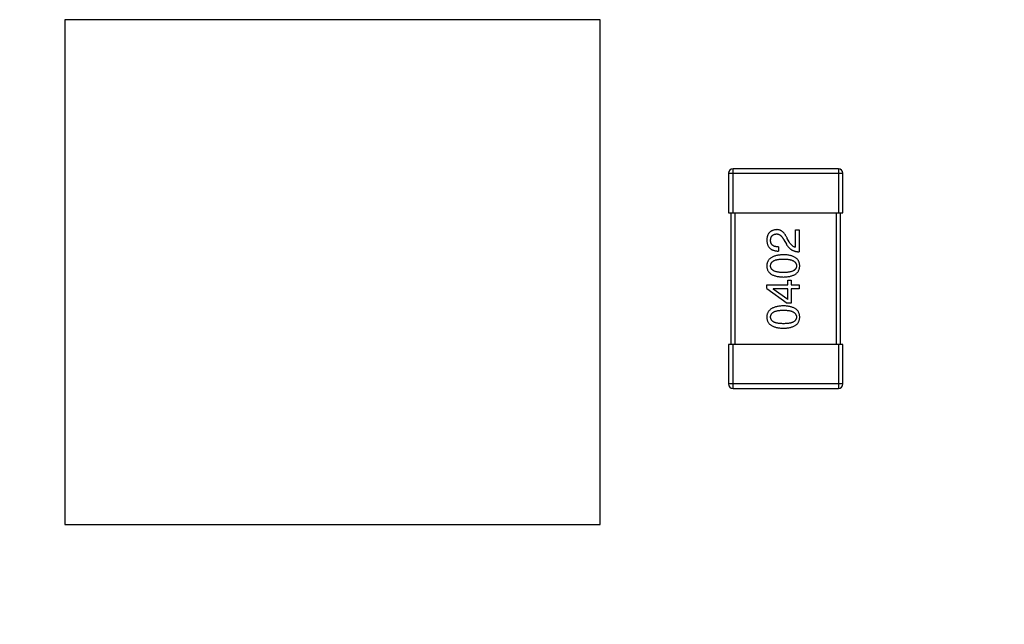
# Model space of a CAD drawing. Header units: millimetres. Extents: x 563 to 681, y 173 to 284.
# Tile 127 of 167: x 626.34 to 630.83, y 246.51 to 249.26. Entities that reach past the tile are written whole.
import ezdxf

# ---------------------------------------------------------------- set-up
doc = ezdxf.new("R2010")
doc.units = ezdxf.units.MM
doc.header["$LTSCALE"] = 30.734
doc.header["$PDMODE"] = 3
doc.header["$PDSIZE"] = 0.3125
doc.layers.get('0').update_dxf_attribs({"linetype": 'CONTINUOUS'})
doc.layers.get('Defpoints').update_dxf_attribs({"linetype": 'CONTINUOUS'})
doc.layers.add('dim', color=6, linetype='CONTINUOUS', lineweight=9)
doc.styles.add('Verdana', font='verdana.ttf', dxfattribs={"height": 2.5})
doc.dimstyles.new('aaaaaaaa 3.0', dxfattribs={"dimtxt": 2.5, "dimasz": 1.5, "dimexe": 1.25, "dimexo": 0.625, "dimtad": 1, "dimdec": 1, "dimzin": 9, "dimdsep": 46, "dimtxsty": 'Verdana', "dimcen": 0, "dimazin": 0, "dimtfac": 1, "dimtofl": 0, "dimtmove": 0, "dimatfit": 3, "dimfxl": 1, "dimlwd": 25, "dimlwe": 25, "dimarcsym": 0})

# ---------------------------------------------------------------- blocks, each defined once
blk = doc.blocks.new('*D25')
at = {"layer": 'Defpoints', "color": 0}
for p in [(632.6804, 246.5738), (610.3968, 245.3339), (632.6804, 233.3184)]:
    blk.add_point(p, dxfattribs=at)
at = {"layer": 'dim', "color": 0, "lineweight": 25}
for p, q in [((632.6804, 245.9488), (632.6804, 232.0684)), ((610.3968, 244.7089), (610.3968, 232.0684)), ((611.8968, 233.3184), (631.1804, 233.3184))]:
    blk.add_line(p, q, dxfattribs=at)
at = {"layer": 'dim', "color": 0}
for points in [[(611.8968, 233.5684), (611.8968, 233.0684), (610.3968, 233.3184)], [(631.1804, 233.0684), (631.1804, 233.5684), (632.6804, 233.3184)]]:
    blk.add_solid(points, dxfattribs=at)
at = {"layer": 'dim', "color": 0, "insert": (621.5386, 235.2454), "char_height": 2.5, "attachment_point": 5, "style": 'Verdana'}
blk.add_mtext('22.3', dxfattribs=at)

msp = doc.modelspace()

# ---------------------------------------------------------------- linework, layer by layer
at = {"linetype": 'Continuous'}
for p, q in [((626.548, 249.2638), (626.548, 246.9638)), ((628.9855, 249.2638), (626.548, 249.2638)), ((628.9855, 246.9638), (628.9855, 249.2638)), ((629.5703, 248.5639), (629.5703, 248.3839)), ((629.5703, 248.5639), (630.0903, 248.5639)), ((629.5903, 248.3839), (629.5903, 248.5839)), ((630.0703, 248.5839), (629.5903, 248.5839)), ((630.0703, 248.5839), (630.0703, 248.3839)), ((630.0903, 248.3839), (630.0903, 248.5639)), ((629.5703, 248.3839), (630.0903, 248.3839)), ((629.5803, 248.3839), (629.5803, 247.7839)), ((629.6003, 247.7839), (629.6003, 248.3839)), ((630.0603, 248.3839), (630.0603, 247.7839)), ((630.0803, 247.7839), (630.0803, 248.3839)), ((629.8744, 248.2267), (629.8744, 248.307)), ((629.8744, 248.307), (629.8916, 248.307)), ((629.8916, 248.307), (629.8916, 248.2062)), ((629.8219, 248.2603), (629.8334, 248.2406)), ((629.8465, 248.2513), (629.8375, 248.2669)), ((629.7973, 248.2283), (629.7973, 248.2095)), ((629.744, 248.0395), (629.744, 248.055)), ((629.744, 248.055), (629.8399, 248.055)), ((629.8399, 248.055), (629.8399, 248.0772)), ((629.8399, 248.0772), (629.8555, 248.0772)), ((629.8555, 248.0772), (629.8555, 248.055)), ((629.8555, 248.055), (629.8916, 248.055)), ((629.8916, 248.055), (629.8916, 248.037)), ((629.744, 248.0395), (629.8375, 247.9722)), ((629.7727, 248.037), (629.7727, 248.0362)), ((629.8399, 248.037), (629.7727, 248.037)), ((629.8399, 247.9895), (629.7727, 248.0362)), ((629.8399, 247.9895), (629.8399, 248.037)), ((629.8555, 248.037), (629.8555, 247.9722)), ((629.8916, 248.037), (629.8555, 248.037)), ((629.8555, 247.9722), (629.8375, 247.9722)), ((629.5703, 247.7839), (629.5703, 247.6039)), ((630.0903, 247.7839), (629.5703, 247.7839)), ((629.5903, 247.5839), (629.5903, 247.7839)), ((630.0703, 247.7839), (630.0703, 247.5839)), ((630.0903, 247.6039), (630.0903, 247.7839)), ((630.0903, 247.6039), (629.5703, 247.6039)), ((629.5903, 247.5839), (630.0703, 247.5839)), ((626.548, 246.9638), (628.9855, 246.9638))]:
    msp.add_line(p, q, dxfattribs=at)
for centre, start, end in [((629.5903, 248.5639), 90, 180), ((630.0703, 248.5639), 0, 90), ((629.5903, 247.6039), 180, 270), ((630.0703, 247.6039), 270, 0)]:
    msp.add_arc(centre, 0.02, start, end, dxfattribs=at)
for points, knots in [([(629.7883, 248.307), (629.7866, 248.3069), (629.7833, 248.3066), (629.7785, 248.3058), (629.774, 248.3047), (629.7699, 248.3033), (629.766, 248.3015), (629.7624, 248.2994), (629.7592, 248.297), (629.7563, 248.2942), (629.7536, 248.2911), (629.7513, 248.2876), (629.7493, 248.2839), (629.7476, 248.2798), (629.7463, 248.2754), (629.7452, 248.2707), (629.7444, 248.2656), (629.7442, 248.2621), (629.744, 248.2603)], [0, 0, 0, 0, 0.070688, 0.137741, 0.201612, 0.262778, 0.321223, 0.378455, 0.434411, 0.490146, 0.546362, 0.603392, 0.662208, 0.723401, 0.787372, 0.85442, 0.925153, 1, 1, 1, 1]), ([(629.7612, 248.2579), (629.7613, 248.259), (629.7614, 248.2612), (629.7618, 248.2644), (629.7624, 248.2673), (629.7631, 248.2701), (629.7641, 248.2727), (629.7652, 248.2751), (629.7666, 248.2772), (629.7681, 248.2792), (629.7699, 248.2809), (629.7718, 248.2825), (629.774, 248.2838), (629.7763, 248.285), (629.7788, 248.2859), (629.7815, 248.2866), (629.7844, 248.2871), (629.7864, 248.2873), (629.7875, 248.2874)], [0, 0, 0, 0, 0.076112, 0.148436, 0.216883, 0.281466, 0.34298, 0.402356, 0.459881, 0.51546, 0.571111, 0.62658, 0.683162, 0.741007, 0.801404, 0.863825, 0.930544, 1, 1, 1, 1]), ([(629.7875, 248.2874), (629.7883, 248.2874), (629.7899, 248.2875), (629.7923, 248.2873), (629.7947, 248.2869), (629.797, 248.2864), (629.7993, 248.2854), (629.8016, 248.2843), (629.8038, 248.283), (629.8059, 248.2814), (629.8081, 248.2796), (629.8102, 248.2775), (629.8122, 248.2752), (629.8143, 248.2727), (629.8162, 248.27), (629.8182, 248.267), (629.8201, 248.2637), (629.8213, 248.2615), (629.8219, 248.2603)], [0, 0, 0, 0, 0.052237, 0.103888, 0.155485, 0.207395, 0.259864, 0.31356, 0.369176, 0.4266, 0.486836, 0.550048, 0.61567, 0.685271, 0.75824, 0.834614, 0.915635, 1, 1, 1, 1]), ([(629.8375, 248.2669), (629.8367, 248.2686), (629.8352, 248.2719), (629.8327, 248.2766), (629.8301, 248.281), (629.8274, 248.285), (629.8246, 248.2887), (629.8218, 248.2921), (629.8188, 248.2951), (629.8158, 248.2978), (629.8127, 248.3002), (629.8095, 248.3022), (629.8062, 248.3039), (629.8028, 248.3052), (629.7993, 248.3062), (629.7957, 248.3068), (629.792, 248.3071), (629.7895, 248.3071), (629.7883, 248.307)], [0, 0, 0, 0, 0.082731, 0.161257, 0.236138, 0.307554, 0.375712, 0.440848, 0.502916, 0.562567, 0.619798, 0.675716, 0.73039, 0.78386, 0.837315, 0.890547, 0.944917, 1, 1, 1, 1]), ([(629.744, 248.2603), (629.7441, 248.2583), (629.7443, 248.2544), (629.7451, 248.2487), (629.7463, 248.2434), (629.7479, 248.2384), (629.7498, 248.2339), (629.7522, 248.2297), (629.7549, 248.2259), (629.7581, 248.2225), (629.7617, 248.2195), (629.7656, 248.2169), (629.7699, 248.2147), (629.7747, 248.2129), (629.7798, 248.2114), (629.7853, 248.2104), (629.7912, 248.2097), (629.7952, 248.2096), (629.7973, 248.2095)], [0, 0, 0, 0, 0.07282, 0.141057, 0.2062, 0.267672, 0.326735, 0.383519, 0.439188, 0.494454, 0.549628, 0.605958, 0.66397, 0.72402, 0.787502, 0.854127, 0.925065, 1, 1, 1, 1]), ([(629.7973, 248.2283), (629.7958, 248.2284), (629.793, 248.2285), (629.7889, 248.2289), (629.7851, 248.2296), (629.7816, 248.2304), (629.7783, 248.2315), (629.7753, 248.2328), (629.7727, 248.2343), (629.7703, 248.2361), (629.7681, 248.238), (629.7663, 248.2402), (629.7647, 248.2426), (629.7634, 248.2453), (629.7625, 248.2481), (629.7618, 248.2512), (629.7613, 248.2544), (629.7613, 248.2567), (629.7612, 248.2579)], [0, 0, 0, 0, 0.082594, 0.15978, 0.232961, 0.301462, 0.365595, 0.426678, 0.484662, 0.540809, 0.595146, 0.648401, 0.702272, 0.757102, 0.813447, 0.872233, 0.934055, 1, 1, 1, 1]), ([(629.8334, 248.2406), (629.8341, 248.2393), (629.8356, 248.2366), (629.8382, 248.2328), (629.8408, 248.2292), (629.8437, 248.2259), (629.8467, 248.2228), (629.85, 248.22), (629.8533, 248.2175), (629.8569, 248.2152), (629.8606, 248.2131), (629.8646, 248.2114), (629.8686, 248.2099), (629.8729, 248.2086), (629.8773, 248.2076), (629.8819, 248.2069), (629.8867, 248.2064), (629.8899, 248.2063), (629.8916, 248.2062)], [0, 0, 0, 0, 0.065828, 0.130094, 0.192451, 0.254037, 0.313974, 0.373757, 0.433048, 0.492243, 0.551902, 0.611758, 0.672678, 0.734814, 0.798569, 0.863693, 0.930488, 1, 1, 1, 1]), ([(629.8744, 248.2267), (629.8731, 248.227), (629.8704, 248.2275), (629.8667, 248.2291), (629.863, 248.2313), (629.8595, 248.2341), (629.856, 248.2375), (629.8527, 248.2415), (629.8495, 248.2462), (629.8475, 248.2495), (629.8465, 248.2513)], [0, 0, 0, 0, 0.103034, 0.208166, 0.318255, 0.434664, 0.559728, 0.695394, 0.841708, 1, 1, 1, 1]), ([(629.8203, 248.1929), (629.8172, 248.1928), (629.8114, 248.1925), (629.8029, 248.1917), (629.795, 248.1905), (629.7877, 248.1889), (629.7809, 248.187), (629.7747, 248.1848), (629.769, 248.1821), (629.7639, 248.1791), (629.7594, 248.1757), (629.7554, 248.172), (629.7521, 248.1679), (629.7493, 248.1635), (629.7471, 248.1586), (629.7455, 248.1534), (629.7444, 248.1479), (629.7441, 248.1441), (629.744, 248.1421)], [0, 0, 0, 0, 0.088475, 0.171606, 0.249595, 0.322626, 0.391327, 0.455765, 0.516374, 0.573675, 0.628522, 0.681161, 0.732559, 0.783563, 0.83504, 0.887639, 0.942585, 1, 1, 1, 1]), ([(629.894, 248.1421), (629.8939, 248.1441), (629.8938, 248.148), (629.8928, 248.1536), (629.8913, 248.1588), (629.8892, 248.1637), (629.8866, 248.1683), (629.8833, 248.1724), (629.8795, 248.1762), (629.8752, 248.1795), (629.8702, 248.1825), (629.8647, 248.1851), (629.8587, 248.1874), (629.8521, 248.1892), (629.8449, 248.1908), (629.8372, 248.1918), (629.8289, 248.1926), (629.8232, 248.1928), (629.8203, 248.1929)], [0, 0, 0, 0, 0.059134, 0.115603, 0.169236, 0.221572, 0.273254, 0.32474, 0.377319, 0.431815, 0.488555, 0.548609, 0.612242, 0.680182, 0.75251, 0.829782, 0.91231, 1, 1, 1, 1]), ([(629.7612, 248.1421), (629.7613, 248.1434), (629.7614, 248.1458), (629.7621, 248.1494), (629.7632, 248.1527), (629.7648, 248.1558), (629.767, 248.1586), (629.7695, 248.1612), (629.7726, 248.1635), (629.776, 248.1656), (629.78, 248.1674), (629.7844, 248.169), (629.7892, 248.1703), (629.7946, 248.1714), (629.8003, 248.1722), (629.8066, 248.1728), (629.8133, 248.1732), (629.8179, 248.1732), (629.8203, 248.1732)], [0, 0, 0, 0, 0.050604, 0.098688, 0.145699, 0.191791, 0.238625, 0.286717, 0.337546, 0.391814, 0.449755, 0.512106, 0.579685, 0.652048, 0.730262, 0.814146, 0.904281, 1, 1, 1, 1]), ([(629.8203, 248.1732), (629.8226, 248.1732), (629.8272, 248.1732), (629.8338, 248.1728), (629.8399, 248.1722), (629.8456, 248.1714), (629.8509, 248.1703), (629.8557, 248.169), (629.8601, 248.1674), (629.8641, 248.1656), (629.8676, 248.1635), (629.8706, 248.1612), (629.8732, 248.1586), (629.8753, 248.1558), (629.877, 248.1527), (629.8783, 248.1494), (629.879, 248.1458), (629.8792, 248.1434), (629.8793, 248.1421)], [0, 0, 0, 0, 0.094834, 0.184067, 0.267029, 0.344713, 0.417334, 0.484367, 0.546941, 0.604717, 0.65953, 0.710539, 0.759381, 0.806382, 0.853027, 0.900623, 0.949121, 1, 1, 1, 1]), ([(629.744, 248.1421), (629.7441, 248.1401), (629.7443, 248.1362), (629.7453, 248.1306), (629.7469, 248.1253), (629.749, 248.1204), (629.7517, 248.1159), (629.7551, 248.1118), (629.759, 248.108), (629.7635, 248.1047), (629.7686, 248.1017), (629.7743, 248.0991), (629.7805, 248.0968), (629.7874, 248.095), (629.7948, 248.0934), (629.8027, 248.0923), (629.8113, 248.0916), (629.8172, 248.0914), (629.8203, 248.0913)], [0, 0, 0, 0, 0.057911, 0.113262, 0.165956, 0.217443, 0.268511, 0.319665, 0.372, 0.426129, 0.483365, 0.543779, 0.607756, 0.676562, 0.749704, 0.827713, 0.911177, 1, 1, 1, 1]), ([(629.8203, 248.1118), (629.8179, 248.1118), (629.8133, 248.1118), (629.8066, 248.1122), (629.8003, 248.1128), (629.7946, 248.1136), (629.7893, 248.1147), (629.7844, 248.1159), (629.78, 248.1175), (629.7761, 248.1193), (629.7726, 248.1213), (629.7695, 248.1235), (629.767, 248.126), (629.7649, 248.1288), (629.7632, 248.1318), (629.7621, 248.135), (629.7614, 248.1385), (629.7613, 248.1409), (629.7612, 248.1421)], [0, 0, 0, 0, 0.096452, 0.187278, 0.271765, 0.350519, 0.423437, 0.491321, 0.554011, 0.612224, 0.666281, 0.717003, 0.764884, 0.811423, 0.856783, 0.902993, 0.950236, 1, 1, 1, 1]), ([(629.8793, 248.1421), (629.8792, 248.1409), (629.8791, 248.1385), (629.8785, 248.135), (629.8773, 248.1317), (629.8756, 248.1288), (629.8735, 248.126), (629.871, 248.1235), (629.868, 248.1213), (629.8645, 248.1193), (629.8605, 248.1175), (629.8561, 248.1159), (629.8513, 248.1147), (629.846, 248.1136), (629.8402, 248.1128), (629.8339, 248.1122), (629.8273, 248.1118), (629.8226, 248.1118), (629.8203, 248.1118)], [0, 0, 0, 0, 0.049766, 0.097012, 0.143225, 0.188786, 0.235079, 0.282962, 0.333687, 0.387747, 0.445963, 0.508657, 0.576545, 0.649868, 0.72822, 0.812712, 0.903543, 1, 1, 1, 1]), ([(629.8203, 248.0913), (629.8232, 248.0914), (629.8289, 248.0916), (629.8372, 248.0923), (629.8449, 248.0934), (629.8521, 248.095), (629.8587, 248.0968), (629.8647, 248.0991), (629.8702, 248.1017), (629.8752, 248.1047), (629.8796, 248.108), (629.8833, 248.1118), (629.8866, 248.1159), (629.8892, 248.1205), (629.8913, 248.1253), (629.8928, 248.1306), (629.8938, 248.1362), (629.8939, 248.1401), (629.894, 248.1421)], [0, 0, 0, 0, 0.087693, 0.170223, 0.247496, 0.319826, 0.387768, 0.451403, 0.511459, 0.568358, 0.622671, 0.675251, 0.726739, 0.778422, 0.830759, 0.884394, 0.940865, 1, 1, 1, 1]), ([(629.8203, 247.9598), (629.8172, 247.9596), (629.8114, 247.9594), (629.8029, 247.9585), (629.795, 247.9573), (629.7877, 247.9558), (629.7809, 247.9539), (629.7747, 247.9516), (629.769, 247.949), (629.7639, 247.946), (629.7594, 247.9426), (629.7554, 247.9389), (629.7521, 247.9348), (629.7493, 247.9303), (629.7471, 247.9255), (629.7455, 247.9203), (629.7444, 247.9147), (629.7441, 247.9109), (629.744, 247.9089)], [0, 0, 0, 0, 0.088475, 0.171606, 0.249595, 0.322626, 0.391327, 0.455765, 0.516374, 0.573675, 0.628522, 0.681161, 0.732559, 0.783563, 0.83504, 0.887639, 0.942585, 1, 1, 1, 1]), ([(629.7612, 247.9089), (629.7613, 247.9102), (629.7614, 247.9127), (629.7621, 247.9162), (629.7632, 247.9196), (629.7648, 247.9226), (629.767, 247.9254), (629.7695, 247.928), (629.7726, 247.9303), (629.776, 247.9324), (629.78, 247.9342), (629.7844, 247.9358), (629.7892, 247.9371), (629.7946, 247.9382), (629.8003, 247.9391), (629.8066, 247.9397), (629.8133, 247.94), (629.8179, 247.9401), (629.8203, 247.9401)], [0, 0, 0, 0, 0.050604, 0.098688, 0.145699, 0.191791, 0.238625, 0.286717, 0.337546, 0.391814, 0.449755, 0.512106, 0.579685, 0.652048, 0.730262, 0.814146, 0.904281, 1, 1, 1, 1]), ([(629.894, 247.9089), (629.8939, 247.9109), (629.8938, 247.9148), (629.8928, 247.9204), (629.8913, 247.9257), (629.8892, 247.9306), (629.8866, 247.9351), (629.8833, 247.9393), (629.8795, 247.943), (629.8752, 247.9464), (629.8702, 247.9494), (629.8647, 247.952), (629.8587, 247.9542), (629.8521, 247.9561), (629.8449, 247.9576), (629.8372, 247.9587), (629.8289, 247.9595), (629.8232, 247.9597), (629.8203, 247.9598)], [0, 0, 0, 0, 0.059134, 0.115603, 0.169236, 0.221572, 0.273254, 0.32474, 0.377319, 0.431815, 0.488555, 0.548609, 0.612242, 0.680182, 0.75251, 0.829782, 0.91231, 1, 1, 1, 1]), ([(629.8203, 247.9401), (629.8226, 247.9401), (629.8272, 247.94), (629.8338, 247.9397), (629.8399, 247.9391), (629.8456, 247.9382), (629.8509, 247.9372), (629.8557, 247.9358), (629.8601, 247.9343), (629.8641, 247.9324), (629.8676, 247.9303), (629.8706, 247.928), (629.8732, 247.9255), (629.8753, 247.9226), (629.877, 247.9196), (629.8783, 247.9162), (629.879, 247.9127), (629.8792, 247.9102), (629.8793, 247.9089)], [0, 0, 0, 0, 0.094834, 0.184067, 0.267029, 0.344713, 0.417334, 0.484367, 0.546941, 0.604717, 0.65953, 0.710539, 0.759381, 0.806382, 0.853027, 0.900623, 0.949121, 1, 1, 1, 1]), ([(629.744, 247.9089), (629.7441, 247.907), (629.7443, 247.9031), (629.7453, 247.8974), (629.7469, 247.8922), (629.749, 247.8873), (629.7517, 247.8828), (629.7551, 247.8786), (629.759, 247.8749), (629.7635, 247.8715), (629.7686, 247.8685), (629.7743, 247.8659), (629.7805, 247.8637), (629.7874, 247.8618), (629.7948, 247.8603), (629.8027, 247.8592), (629.8113, 247.8584), (629.8172, 247.8582), (629.8203, 247.8581)], [0, 0, 0, 0, 0.057911, 0.113262, 0.165956, 0.217443, 0.268511, 0.319665, 0.372, 0.426129, 0.483365, 0.543779, 0.607756, 0.676562, 0.749704, 0.827713, 0.911177, 1, 1, 1, 1]), ([(629.8203, 247.8786), (629.8179, 247.8786), (629.8133, 247.8787), (629.8066, 247.8791), (629.8003, 247.8796), (629.7946, 247.8804), (629.7893, 247.8815), (629.7844, 247.8828), (629.78, 247.8843), (629.7761, 247.8861), (629.7726, 247.8881), (629.7695, 247.8903), (629.767, 247.8929), (629.7649, 247.8956), (629.7632, 247.8986), (629.7621, 247.9018), (629.7614, 247.9053), (629.7613, 247.9077), (629.7612, 247.9089)], [0, 0, 0, 0, 0.096452, 0.187278, 0.271765, 0.350519, 0.423437, 0.491321, 0.554011, 0.612224, 0.666281, 0.717003, 0.764884, 0.811423, 0.856783, 0.902993, 0.950236, 1, 1, 1, 1]), ([(629.8203, 247.8581), (629.8232, 247.8582), (629.8289, 247.8584), (629.8372, 247.8592), (629.8449, 247.8603), (629.8521, 247.8618), (629.8587, 247.8637), (629.8647, 247.8659), (629.8702, 247.8685), (629.8752, 247.8715), (629.8796, 247.8749), (629.8833, 247.8786), (629.8866, 247.8828), (629.8892, 247.8873), (629.8913, 247.8922), (629.8928, 247.8974), (629.8938, 247.9031), (629.8939, 247.907), (629.894, 247.9089)], [0, 0, 0, 0, 0.087693, 0.170223, 0.247496, 0.319826, 0.387768, 0.451403, 0.511459, 0.568358, 0.622671, 0.675251, 0.726739, 0.778422, 0.830759, 0.884394, 0.940865, 1, 1, 1, 1]), ([(629.8793, 247.9089), (629.8792, 247.9077), (629.8791, 247.9053), (629.8785, 247.9018), (629.8773, 247.8986), (629.8756, 247.8956), (629.8735, 247.8929), (629.871, 247.8903), (629.868, 247.8881), (629.8645, 247.8861), (629.8605, 247.8843), (629.8561, 247.8828), (629.8513, 247.8815), (629.846, 247.8804), (629.8402, 247.8796), (629.8339, 247.8791), (629.8273, 247.8787), (629.8226, 247.8786), (629.8203, 247.8786)], [0, 0, 0, 0, 0.049766, 0.097012, 0.143225, 0.188786, 0.235079, 0.282962, 0.333687, 0.387747, 0.445963, 0.508657, 0.576545, 0.649868, 0.72822, 0.812712, 0.903543, 1, 1, 1, 1])]:
    msp.add_open_spline(points, degree=3, knots=knots, dxfattribs=at)

# ---------------------------------------------------------------- dimensions: what is measured, and where the dimension line sits
at = {"layer": 'dim'}
dim = msp.add_linear_dim(base=(632.6804, 233.3184), p1=(610.3968, 245.3339), p2=(632.6804, 246.5738), dimstyle='aaaaaaaa 3.0', dxfattribs=at)
dim.commit()
dim.dimension.update_dxf_attribs({"geometry": '*D25', "text_midpoint": (621.5386, 235.2454)})

doc.saveas('drawing.dxf')
